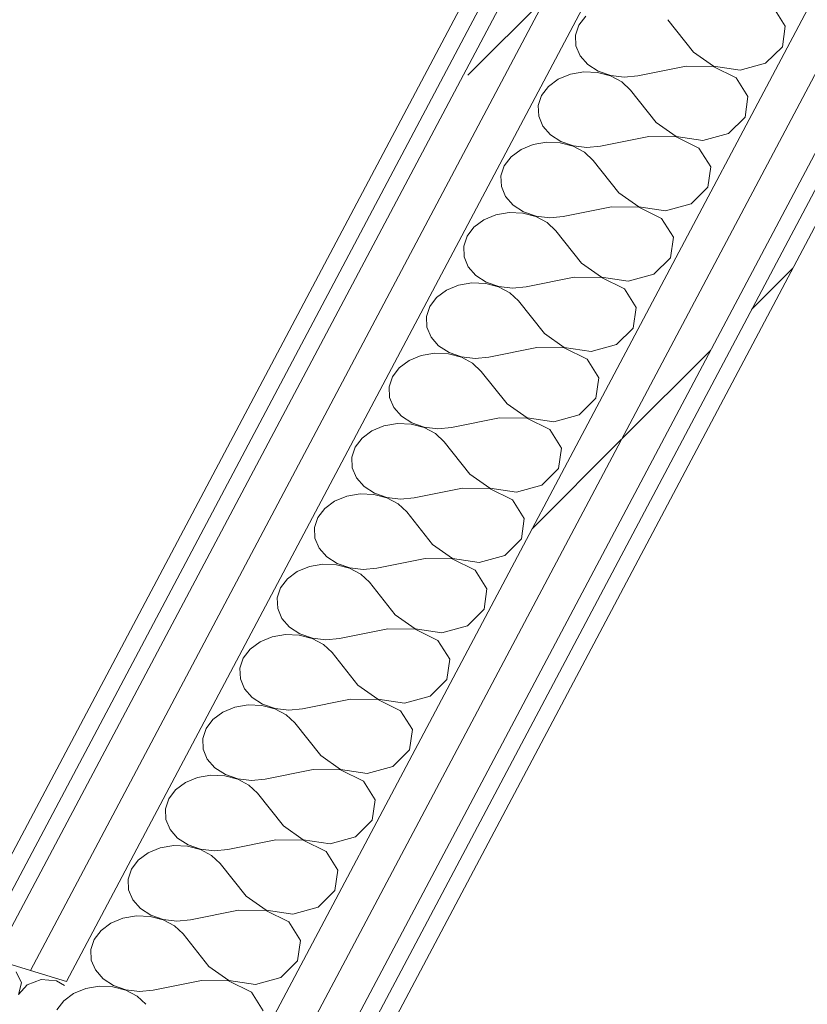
# Model space of a CAD drawing. Header units: millimetres. Extents: x -2220 to 52371, y -4077 to 6953.
# Tile 163 of 228: x 17307 to 17586, y -3455 to -3106. Entities that reach past the tile are written whole.
import ezdxf

# ---------------------------------------------------------------- set-up
doc = ezdxf.new("R2010")
doc.units = ezdxf.units.MM
doc.header["$MEASUREMENT"] = 0
doc.linetypes.add('Wipeout_Contour', pattern=[1000, 0, -1000])
doc.layers.add('Nuevo_08_E_Envans secs', color=7, linetype='Continuous')
doc.layers.add('Nuevo_12_FAÇ_Façana', color=7, linetype='Continuous')
doc.layers.add('Nuevo_08_E_Envans secs_Pluma_Nº__1', color=7, linetype='Continuous', lineweight=5)
doc.layers.add('Nuevo_12_FAÇ_Façana_Pluma_Nº__1', color=7, linetype='Continuous', lineweight=5)
for name, color, linetype, lineweight, true_color in [('Nuevo_08_E_Envans secs_Pluma_Nº__102', 7, 'Continuous', 5, 0xcccccc), ('Nuevo_12_FAÇ_Façana_Pluma_Nº__102', 7, 'Continuous', 5, 0xcccccc), ('Nuevo_12_FAÇ_Façana_Pluma_Nº__171', 171, 'Continuous', 13, 0xaaaaff), ('Nuevo_12_FAÇ_Façana_Pluma_Nº__177', 7, 'Continuous', 15, 0xf7e046)]:
    doc.layers.add(name, color=color, linetype=linetype, lineweight=lineweight, true_color=true_color)
pattern_1 = [(45, (0, 0), (-183.8478, 183.8478), [195, -65]), (45, (7e-14, 183.85), (-183.8478, 183.8478), [195, -65])]

# ---------------------------------------------------------------- blocks, each defined once
blk = doc.blocks.new('*X58')
at = {"layer": 'Nuevo_12_FAÇ_Façana_Pluma_Nº__102', "color": 254, "linetype": 'Continuous', "lineweight": 5, "true_color": 0xcccccc}
for p, q in [((17507.5, -3104.27), (17505.07, -3107.49)), ((17578.33, -3107.82), (17574.15, -3101.19)), ((17505.07, -3107.49), (17503.89, -3111.1)), ((17545.76, -3117.08), (17536.61, -3105.56)), ((17577.3, -3115.14), (17578.33, -3107.82)), ((17503.89, -3111.1), (17504.04, -3114.81)), ((17504.04, -3114.81), (17505.52, -3118.35)), ((17505.52, -3118.35), (17508.22, -3121.44)), ((17545.76, -3117.08), (17552.83, -3122.09)), ((17571.37, -3120.95), (17577.3, -3115.14)), ((17508.22, -3121.44), (17511.93, -3123.86)), ((17562.31, -3123.53), (17571.37, -3120.95)), ((17502.06, -3124.89), (17497.77, -3126.65)), ((17506.82, -3124.08), (17502.06, -3124.89)), ((17511.7, -3124.29), (17506.82, -3124.08)), ((17516.3, -3125.51), (17511.7, -3124.29)), ((17511.93, -3123.86), (17516.36, -3125.41)), ((17516.36, -3125.41), (17521.18, -3125.99)), ((17543.11, -3122.07), (17526.02, -3125.53)), ((17552.78, -3122.19), (17543.11, -3122.07)), ((17560.92, -3126.16), (17552.78, -3122.19)), ((17552.83, -3122.09), (17562.31, -3123.53)), ((17497.77, -3126.65), (17494.27, -3129.24)), ((17520.3, -3127.65), (17516.3, -3125.51)), ((17523.38, -3130.53), (17520.3, -3127.65)), ((17521.18, -3125.99), (17526.02, -3125.53)), ((17565.09, -3132.8), (17560.92, -3126.16)), ((17491.84, -3132.46), (17490.65, -3136.07)), ((17494.27, -3129.24), (17491.84, -3132.46)), ((17532.53, -3142.05), (17523.38, -3130.53)), ((17564.06, -3140.11), (17565.09, -3132.8)), ((17490.65, -3136.07), (17490.81, -3139.78)), ((17490.81, -3139.78), (17492.29, -3143.32)), ((17532.53, -3142.05), (17539.6, -3147.06)), ((17558.14, -3145.93), (17564.06, -3140.11)), ((17492.29, -3143.32), (17494.99, -3146.41)), ((17494.99, -3146.41), (17498.69, -3148.83)), ((17549.08, -3148.5), (17558.14, -3145.93)), ((17488.83, -3149.86), (17484.53, -3151.62)), ((17493.59, -3149.05), (17488.83, -3149.86)), ((17498.46, -3149.27), (17493.59, -3149.05)), ((17503.07, -3150.49), (17498.46, -3149.27)), ((17498.69, -3148.83), (17503.12, -3150.39)), ((17529.88, -3147.04), (17512.79, -3150.51)), ((17539.55, -3147.16), (17529.88, -3147.04)), ((17547.68, -3151.13), (17539.55, -3147.16)), ((17539.6, -3147.06), (17549.08, -3148.5)), ((17484.53, -3151.62), (17481.04, -3154.22)), ((17507.06, -3152.62), (17503.07, -3150.49)), ((17503.12, -3150.39), (17507.94, -3150.96)), ((17510.14, -3155.5), (17507.06, -3152.62)), ((17507.94, -3150.96), (17512.79, -3150.51)), ((17551.86, -3157.77), (17547.68, -3151.13)), ((17481.04, -3154.22), (17478.6, -3157.44)), ((17519.29, -3167.02), (17510.14, -3155.5)), ((17478.6, -3157.44), (17477.42, -3161.04)), ((17550.83, -3165.08), (17551.86, -3157.77)), ((17477.42, -3161.04), (17477.57, -3164.75)), ((17477.57, -3164.75), (17479.06, -3168.29)), ((17519.29, -3167.02), (17526.36, -3172.03)), ((17544.9, -3170.9), (17550.83, -3165.08)), ((17479.06, -3168.29), (17481.75, -3171.39)), ((17535.84, -3173.47), (17544.9, -3170.9)), ((17480.35, -3174.02), (17475.59, -3174.83)), ((17485.23, -3174.24), (17480.35, -3174.02)), ((17481.75, -3171.39), (17485.46, -3173.8)), ((17489.84, -3175.46), (17485.23, -3174.24)), ((17485.46, -3173.8), (17489.89, -3175.36)), ((17516.65, -3172.01), (17499.55, -3175.48)), ((17526.31, -3172.14), (17516.65, -3172.01)), ((17534.45, -3176.11), (17526.31, -3172.14)), ((17526.36, -3172.03), (17535.84, -3173.47)), ((17471.3, -3176.6), (17467.8, -3179.19)), ((17475.59, -3174.83), (17471.3, -3176.6)), ((17493.83, -3177.59), (17489.84, -3175.46)), ((17489.89, -3175.36), (17494.71, -3175.93)), ((17496.91, -3180.47), (17493.83, -3177.59)), ((17494.71, -3175.93), (17499.55, -3175.48)), ((17538.63, -3182.74), (17534.45, -3176.11)), ((17467.8, -3179.19), (17465.37, -3182.41)), ((17506.06, -3191.99), (17496.91, -3180.47)), ((17465.37, -3182.41), (17464.19, -3186.01)), ((17537.6, -3190.06), (17538.63, -3182.74)), ((17464.19, -3186.01), (17464.34, -3189.72)), ((17464.34, -3189.72), (17465.82, -3193.26)), ((17531.67, -3195.87), (17537.6, -3190.06)), ((17465.82, -3193.26), (17468.52, -3196.36)), ((17506.06, -3191.99), (17513.13, -3197.01)), ((17468.52, -3196.36), (17472.22, -3198.77)), ((17472.22, -3198.77), (17476.65, -3200.33)), ((17503.41, -3196.99), (17486.32, -3200.45)), ((17513.08, -3197.11), (17503.41, -3196.99)), ((17521.21, -3201.08), (17513.08, -3197.11)), ((17513.13, -3197.01), (17522.61, -3198.44)), ((17522.61, -3198.44), (17531.67, -3195.87)), ((17458.06, -3201.57), (17454.57, -3204.16)), ((17462.36, -3199.8), (17458.06, -3201.57)), ((17467.12, -3198.99), (17462.36, -3199.8)), ((17471.99, -3199.21), (17467.12, -3198.99)), ((17476.6, -3200.43), (17471.99, -3199.21)), ((17480.6, -3202.56), (17476.6, -3200.43)), ((17476.65, -3200.33), (17481.48, -3200.9)), ((17481.48, -3200.9), (17486.32, -3200.45)), ((17525.39, -3207.71), (17521.21, -3201.08)), ((17454.57, -3204.16), (17452.13, -3207.38)), ((17483.67, -3205.44), (17480.6, -3202.56)), ((17492.82, -3216.96), (17483.67, -3205.44)), ((17452.13, -3207.38), (17450.95, -3210.98)), ((17524.36, -3215.03), (17525.39, -3207.71)), ((17450.95, -3210.98), (17451.11, -3214.7)), ((17451.11, -3214.7), (17452.59, -3218.23)), ((17518.43, -3220.84), (17524.36, -3215.03)), ((17452.59, -3218.23), (17455.28, -3221.33)), ((17492.82, -3216.96), (17499.9, -3221.98)), ((17455.28, -3221.33), (17458.99, -3223.75)), ((17490.18, -3221.96), (17473.08, -3225.42)), ((17499.84, -3222.08), (17490.18, -3221.96)), ((17507.98, -3226.05), (17499.84, -3222.08)), ((17499.9, -3221.98), (17509.38, -3223.41)), ((17509.38, -3223.41), (17518.43, -3220.84)), ((17444.83, -3226.54), (17441.33, -3229.13)), ((17449.12, -3224.77), (17444.83, -3226.54)), ((17453.89, -3223.97), (17449.12, -3224.77)), ((17458.76, -3224.18), (17453.89, -3223.97)), ((17463.37, -3225.4), (17458.76, -3224.18)), ((17458.99, -3223.75), (17463.42, -3225.3)), ((17467.36, -3227.53), (17463.37, -3225.4)), ((17463.42, -3225.3), (17468.24, -3225.87)), ((17468.24, -3225.87), (17473.08, -3225.42)), ((17512.16, -3232.68), (17507.98, -3226.05)), ((17441.33, -3229.13), (17438.9, -3232.35)), ((17470.44, -3230.42), (17467.36, -3227.53)), ((17438.9, -3232.35), (17437.72, -3235.96)), ((17479.59, -3241.94), (17470.44, -3230.42)), ((17511.13, -3240), (17512.16, -3232.68)), ((17437.72, -3235.96), (17437.87, -3239.67)), ((17437.87, -3239.67), (17439.35, -3243.21)), ((17505.2, -3245.81), (17511.13, -3240)), ((17439.35, -3243.21), (17442.05, -3246.3)), ((17479.59, -3241.94), (17486.66, -3246.95)), ((17442.05, -3246.3), (17445.75, -3248.72)), ((17476.94, -3246.93), (17459.85, -3250.39)), ((17486.61, -3247.05), (17476.94, -3246.93)), ((17494.74, -3251.02), (17486.61, -3247.05)), ((17486.66, -3246.95), (17496.14, -3248.39)), ((17496.14, -3248.39), (17505.2, -3245.81)), ((17435.89, -3249.74), (17431.59, -3251.51)), ((17440.65, -3248.94), (17435.89, -3249.74)), ((17445.52, -3249.15), (17440.65, -3248.94)), ((17450.13, -3250.37), (17445.52, -3249.15)), ((17445.75, -3248.72), (17450.19, -3250.27)), ((17454.13, -3252.51), (17450.13, -3250.37)), ((17450.19, -3250.27), (17455.01, -3250.85)), ((17455.01, -3250.85), (17459.85, -3250.39)), ((17498.92, -3257.66), (17494.74, -3251.02)), ((17428.1, -3254.1), (17425.67, -3257.32)), ((17431.59, -3251.51), (17428.1, -3254.1)), ((17457.2, -3255.39), (17454.13, -3252.51)), ((17425.67, -3257.32), (17424.48, -3260.93)), ((17466.36, -3266.91), (17457.2, -3255.39)), ((17497.89, -3264.97), (17498.92, -3257.66)), ((17424.48, -3260.93), (17424.64, -3264.64)), ((17424.64, -3264.64), (17426.12, -3268.18)), ((17491.96, -3270.78), (17497.89, -3264.97)), ((17426.12, -3268.18), (17428.81, -3271.27)), ((17466.36, -3266.91), (17473.43, -3271.92)), ((17428.81, -3271.27), (17432.52, -3273.69)), ((17463.71, -3271.9), (17446.62, -3275.37)), ((17473.37, -3272.02), (17463.71, -3271.9)), ((17481.51, -3275.99), (17473.37, -3272.02)), ((17473.43, -3271.92), (17482.91, -3273.36)), ((17482.91, -3273.36), (17491.96, -3270.78)), ((17422.65, -3274.72), (17418.36, -3276.48)), ((17427.42, -3273.91), (17422.65, -3274.72)), ((17432.29, -3274.13), (17427.42, -3273.91)), ((17436.9, -3275.35), (17432.29, -3274.13)), ((17432.52, -3273.69), (17436.95, -3275.24)), ((17440.89, -3277.48), (17436.9, -3275.35)), ((17436.95, -3275.24), (17441.77, -3275.82)), ((17441.77, -3275.82), (17446.62, -3275.37)), ((17414.86, -3279.07), (17412.43, -3282.3)), ((17418.36, -3276.48), (17414.86, -3279.07)), ((17443.97, -3280.36), (17440.89, -3277.48)), ((17485.69, -3282.63), (17481.51, -3275.99)), ((17412.43, -3282.3), (17411.25, -3285.9)), ((17453.12, -3291.88), (17443.97, -3280.36)), ((17484.66, -3289.94), (17485.69, -3282.63)), ((17411.25, -3285.9), (17411.4, -3289.61)), ((17411.4, -3289.61), (17412.88, -3293.15)), ((17412.88, -3293.15), (17415.58, -3296.25)), ((17453.12, -3291.88), (17460.19, -3296.89)), ((17478.73, -3295.76), (17484.66, -3289.94)), ((17415.58, -3296.25), (17419.29, -3298.66)), ((17469.67, -3298.33), (17478.73, -3295.76)), ((17409.42, -3299.69), (17405.13, -3301.45)), ((17414.18, -3298.88), (17409.42, -3299.69)), ((17419.05, -3299.1), (17414.18, -3298.88)), ((17423.66, -3300.32), (17419.05, -3299.1)), ((17419.29, -3298.66), (17423.72, -3300.22)), ((17423.72, -3300.22), (17428.54, -3300.79)), ((17450.47, -3296.87), (17433.38, -3300.34)), ((17460.14, -3296.99), (17450.47, -3296.87)), ((17468.28, -3300.97), (17460.14, -3296.99)), ((17460.19, -3296.89), (17469.67, -3298.33)), ((17405.13, -3301.45), (17401.63, -3304.05)), ((17427.66, -3302.45), (17423.66, -3300.32)), ((17430.74, -3305.33), (17427.66, -3302.45)), ((17428.54, -3300.79), (17433.38, -3300.34)), ((17472.45, -3307.6), (17468.28, -3300.97)), ((17399.2, -3307.27), (17398.01, -3310.87)), ((17401.63, -3304.05), (17399.2, -3307.27)), ((17439.89, -3316.85), (17430.74, -3305.33)), ((17471.42, -3314.92), (17472.45, -3307.6)), ((17398.01, -3310.87), (17398.17, -3314.58)), ((17398.17, -3314.58), (17399.65, -3318.12)), ((17439.89, -3316.85), (17446.96, -3321.87)), ((17465.5, -3320.73), (17471.42, -3314.92)), ((17399.65, -3318.12), (17402.35, -3321.22)), ((17402.35, -3321.22), (17406.05, -3323.63)), ((17456.44, -3323.3), (17465.5, -3320.73)), ((17396.19, -3324.66), (17391.89, -3326.43)), ((17400.95, -3323.85), (17396.19, -3324.66)), ((17405.82, -3324.07), (17400.95, -3323.85)), ((17410.43, -3325.29), (17405.82, -3324.07)), ((17406.05, -3323.63), (17410.48, -3325.19)), ((17437.24, -3321.85), (17420.15, -3325.31)), ((17446.91, -3321.97), (17437.24, -3321.85)), ((17455.04, -3325.94), (17446.91, -3321.97)), ((17446.96, -3321.87), (17456.44, -3323.3)), ((17391.89, -3326.43), (17388.4, -3329.02)), ((17414.42, -3327.42), (17410.43, -3325.29)), ((17410.48, -3325.19), (17415.3, -3325.76)), ((17417.5, -3330.3), (17414.42, -3327.42)), ((17415.3, -3325.76), (17420.15, -3325.31)), ((17459.22, -3332.57), (17455.04, -3325.94)), ((17388.4, -3329.02), (17385.96, -3332.24)), ((17426.65, -3341.82), (17417.5, -3330.3)), ((17385.96, -3332.24), (17384.78, -3335.84)), ((17458.19, -3339.89), (17459.22, -3332.57)), ((17384.78, -3335.84), (17384.93, -3339.56)), ((17384.93, -3339.56), (17386.42, -3343.09)), ((17426.65, -3341.82), (17433.72, -3346.84)), ((17452.26, -3345.7), (17458.19, -3339.89)), ((17386.42, -3343.09), (17389.11, -3346.19)), ((17443.2, -3348.27), (17452.26, -3345.7)), ((17387.71, -3348.83), (17382.95, -3349.63)), ((17392.59, -3349.04), (17387.71, -3348.83)), ((17389.11, -3346.19), (17392.82, -3348.61)), ((17397.19, -3350.26), (17392.59, -3349.04)), ((17392.82, -3348.61), (17397.25, -3350.16)), ((17424.01, -3346.82), (17406.91, -3350.28)), ((17433.67, -3346.94), (17424.01, -3346.82)), ((17441.81, -3350.91), (17433.67, -3346.94)), ((17433.72, -3346.84), (17443.2, -3348.27)), ((17378.66, -3351.4), (17375.16, -3353.99)), ((17382.95, -3349.63), (17378.66, -3351.4)), ((17401.19, -3352.39), (17397.19, -3350.26)), ((17397.25, -3350.16), (17402.07, -3350.73)), ((17404.27, -3355.28), (17401.19, -3352.39)), ((17402.07, -3350.73), (17406.91, -3350.28)), ((17445.98, -3357.54), (17441.81, -3350.91)), ((17375.16, -3353.99), (17372.73, -3357.21)), ((17413.42, -3366.79), (17404.27, -3355.28)), ((17372.73, -3357.21), (17371.55, -3360.81)), ((17444.96, -3364.86), (17445.98, -3357.54)), ((17371.55, -3360.81), (17371.7, -3364.53)), ((17371.7, -3364.53), (17373.18, -3368.07)), ((17439.03, -3370.67), (17444.96, -3364.86)), ((17373.18, -3368.07), (17375.88, -3371.16)), ((17413.42, -3366.79), (17420.49, -3371.81)), ((17375.88, -3371.16), (17379.58, -3373.58)), ((17379.58, -3373.58), (17384.01, -3375.13)), ((17410.77, -3371.79), (17393.68, -3375.25)), ((17420.44, -3371.91), (17410.77, -3371.79)), ((17428.57, -3375.88), (17420.44, -3371.91)), ((17420.49, -3371.81), (17429.97, -3373.24)), ((17429.97, -3373.24), (17439.03, -3370.67)), ((17365.42, -3376.37), (17361.93, -3378.96)), ((17369.72, -3374.6), (17365.42, -3376.37)), ((17374.48, -3373.8), (17369.72, -3374.6)), ((17379.35, -3374.01), (17374.48, -3373.8)), ((17383.96, -3375.23), (17379.35, -3374.01)), ((17387.96, -3377.37), (17383.96, -3375.23)), ((17384.01, -3375.13), (17388.84, -3375.71)), ((17388.84, -3375.71), (17393.68, -3375.25)), ((17432.75, -3382.52), (17428.57, -3375.88)), ((17361.93, -3378.96), (17359.49, -3382.18)), ((17391.03, -3380.25), (17387.96, -3377.37)), ((17400.18, -3391.77), (17391.03, -3380.25)), ((17359.49, -3382.18), (17358.31, -3385.79)), ((17431.72, -3389.83), (17432.75, -3382.52)), ((17358.31, -3385.79), (17358.47, -3389.5)), ((17358.47, -3389.5), (17359.95, -3393.04)), ((17425.79, -3395.64), (17431.72, -3389.83)), ((17359.95, -3393.04), (17362.64, -3396.13)), ((17400.18, -3391.77), (17407.26, -3396.78)), ((17362.64, -3396.13), (17366.35, -3398.55)), ((17397.54, -3396.76), (17380.44, -3400.23)), ((17407.2, -3396.88), (17397.54, -3396.76)), ((17415.34, -3400.85), (17407.2, -3396.88)), ((17407.26, -3396.78), (17416.74, -3398.22)), ((17416.74, -3398.22), (17425.79, -3395.64)), ((17352.19, -3401.34), (17348.69, -3403.93)), ((17356.48, -3399.58), (17352.19, -3401.34)), ((17361.25, -3398.77), (17356.48, -3399.58)), ((17366.12, -3398.98), (17361.25, -3398.77)), ((17370.73, -3400.2), (17366.12, -3398.98)), ((17366.35, -3398.55), (17370.78, -3400.1)), ((17374.72, -3402.34), (17370.73, -3400.2)), ((17370.78, -3400.1), (17375.6, -3400.68)), ((17375.6, -3400.68), (17380.44, -3400.23)), ((17419.52, -3407.49), (17415.34, -3400.85)), ((17348.69, -3403.93), (17346.26, -3407.15)), ((17377.8, -3405.22), (17374.72, -3402.34)), ((17346.26, -3407.15), (17345.08, -3410.76)), ((17386.95, -3416.74), (17377.8, -3405.22)), ((17418.49, -3414.8), (17419.52, -3407.49)), ((17345.08, -3410.76), (17345.23, -3414.47)), ((17345.23, -3414.47), (17346.71, -3418.01)), ((17412.56, -3420.62), (17418.49, -3414.8)), ((17346.71, -3418.01), (17349.41, -3421.11)), ((17386.95, -3416.74), (17394.02, -3421.75)), ((17349.41, -3421.11), (17353.11, -3423.52)), ((17384.3, -3421.73), (17367.21, -3425.2)), ((17393.97, -3421.85), (17384.3, -3421.73)), ((17402.1, -3425.83), (17393.97, -3421.85)), ((17394.02, -3421.75), (17403.5, -3423.19)), ((17403.5, -3423.19), (17412.56, -3420.62)), ((17343.25, -3424.55), (17338.95, -3426.31)), ((17348.01, -3423.74), (17343.25, -3424.55)), ((17352.88, -3423.96), (17348.01, -3423.74)), ((17357.49, -3425.18), (17352.88, -3423.96)), ((17353.11, -3423.52), (17357.55, -3425.08)), ((17361.49, -3427.31), (17357.49, -3425.18)), ((17357.55, -3425.08), (17362.37, -3425.65)), ((17362.37, -3425.65), (17367.21, -3425.2)), ((17406.28, -3432.46), (17402.1, -3425.83)), ((17335.46, -3428.91), (17333.03, -3432.13)), ((17338.95, -3426.31), (17335.46, -3428.91)), ((17364.56, -3430.19), (17361.49, -3427.31)), ((17333.03, -3432.13), (17331.84, -3435.73)), ((17373.72, -3441.71), (17364.56, -3430.19)), ((17405.25, -3439.78), (17406.28, -3432.46)), ((17331.84, -3435.73), (17332, -3439.44)), ((17332, -3439.44), (17333.48, -3442.98)), ((17399.32, -3445.59), (17405.25, -3439.78)), ((17333.48, -3442.98), (17336.17, -3446.08)), ((17373.72, -3441.71), (17380.79, -3446.73)), ((17336.17, -3446.08), (17339.88, -3448.49)), ((17371.07, -3446.7), (17353.98, -3450.17)), ((17380.73, -3446.83), (17371.07, -3446.7)), ((17388.87, -3450.8), (17380.73, -3446.83)), ((17380.79, -3446.73), (17390.27, -3448.16)), ((17390.27, -3448.16), (17399.32, -3445.59)), ((17330.01, -3449.52), (17325.72, -3451.29)), ((17334.78, -3448.71), (17330.01, -3449.52)), ((17339.65, -3448.93), (17334.78, -3448.71)), ((17344.26, -3450.15), (17339.65, -3448.93)), ((17339.88, -3448.49), (17344.31, -3450.05)), ((17348.25, -3452.28), (17344.26, -3450.15)), ((17344.31, -3450.05), (17349.13, -3450.62)), ((17349.13, -3450.62), (17353.98, -3450.17)), ((17322.22, -3453.88), (17319.79, -3457.1)), ((17325.72, -3451.29), (17322.22, -3453.88)), ((17351.33, -3455.16), (17348.25, -3452.28)), ((17393.05, -3457.43), (17388.87, -3450.8))]:
    blk.add_line(p, q, dxfattribs=at)
blk = doc.blocks.new('Elem Sección_57_1')
at = {"layer": 'Nuevo_12_FAÇ_Façana', "lineweight": 0}
blk.add_blockref('*X58', (0, 0), dxfattribs=at)
at = {"color": 254, "linetype": 'Wipeout_Contour', "lineweight": 0, "ltscale": 71344.566045}
blk.add_wipeout([(17293.34, -3421.37), (17299.24, -3423.19), (17897.18, -2294.94), (17891.27, -2293.13)], dxfattribs=at).dxf.layer = 'Nuevo_12_FAÇ_Façana'
at = {"layer": 'Nuevo_12_FAÇ_Façana_Pluma_Nº__171', "linetype": 'Continuous', "lineweight": 13, "true_color": 0xaaaaff}
h = blk.add_hatch(dxfattribs=at)
h.set_pattern_fill('Panellat_HPL_0001', color=161, style=0, pattern_type=2)
h.set_pattern_definition(pattern_1)
h.paths.add_polyline_path([(17293.34, -3421.37), (17299.24, -3423.19), (17897.18, -2294.94), (17891.27, -2293.13)])
at = {"color": 254, "linetype": 'Wipeout_Contour', "lineweight": 0, "ltscale": 72161.854816}
blk.add_wipeout([(17275.84, -3715.63), (17288.64, -3719.55), (18325.26, -1763.55), (18312.46, -1759.62)], dxfattribs=at).dxf.layer = 'Nuevo_12_FAÇ_Façana'
at = {"layer": 'Nuevo_12_FAÇ_Façana_Pluma_Nº__177', "linetype": 'Continuous', "lineweight": 15, "true_color": 0xf7e046}
h = blk.add_hatch(dxfattribs=at)
h.set_pattern_fill('Panellat_HPL_0001', color=53, style=0, pattern_type=2)
h.set_pattern_definition(pattern_1)
h.paths.add_polyline_path([(17275.84, -3715.63), (17288.64, -3719.55), (18325.26, -1763.55), (18312.46, -1759.62)])
at = {"color": 254, "linetype": 'Wipeout_Contour', "lineweight": 0, "ltscale": 72108.966522}
blk.add_wipeout([(17263.05, -3711.7), (17275.84, -3715.63), (18312.46, -1759.62), (18299.67, -1755.69)], dxfattribs=at).dxf.layer = 'Nuevo_12_FAÇ_Façana'
at = {"layer": 'Nuevo_12_FAÇ_Façana_Pluma_Nº__177', "linetype": 'Continuous', "lineweight": 15, "true_color": 0xf7e046}
h = blk.add_hatch(dxfattribs=at)
h.set_pattern_fill('Panellat_HPL_0001', color=53, style=0, pattern_type=2)
h.set_pattern_definition(pattern_1)
h.paths.add_polyline_path([(17263.05, -3711.7), (17275.84, -3715.63), (18312.46, -1759.62), (18299.67, -1755.69)])
at = {"color": 254, "linetype": 'Wipeout_Contour', "lineweight": 0, "ltscale": 89538.781143}
blk.add_wipeout([(17923.42, -2286.44), (17310.4, -3443.16), (17323.19, -3447.08), (17941.38, -2280.63), (17928.58, -2276.7)], dxfattribs=at).dxf.layer = 'Nuevo_12_FAÇ_Façana'
at = {"layer": 'Nuevo_12_FAÇ_Façana_Pluma_Nº__177', "linetype": 'Continuous', "lineweight": 15, "true_color": 0xf7e046}
h = blk.add_hatch(dxfattribs=at)
h.set_pattern_fill('Panellat_HPL_0001', color=53, style=0, pattern_type=2)
h.set_pattern_definition(pattern_1)
h.paths.add_polyline_path([(17923.42, -2286.44), (17310.4, -3443.16), (17323.19, -3447.08), (17941.38, -2280.63), (17928.58, -2276.7)])
at = {"color": 254, "linetype": 'Wipeout_Contour', "lineweight": 0, "ltscale": 71409.858235}
blk.add_wipeout([(17297.6, -3439.23), (17310.4, -3443.16), (17923.42, -2286.44), (17910.63, -2282.52)], dxfattribs=at).dxf.layer = 'Nuevo_12_FAÇ_Façana'
at = {"layer": 'Nuevo_12_FAÇ_Façana_Pluma_Nº__177', "linetype": 'Continuous', "lineweight": 15, "true_color": 0xf7e046}
h = blk.add_hatch(dxfattribs=at)
h.set_pattern_fill('Panellat_HPL_0001', color=53, style=0, pattern_type=2)
h.set_pattern_definition(pattern_1)
h.paths.add_polyline_path([(17297.6, -3439.23), (17310.4, -3443.16), (17923.42, -2286.44), (17910.63, -2282.52)])
at = {"color": 254, "linetype": 'Wipeout_Contour', "lineweight": 0, "ltscale": 72224.914872}
blk.add_wipeout([(17294.54, -3721.37), (17300.45, -3723.18), (18337.07, -1767.17), (18331.16, -1765.36)], dxfattribs=at).dxf.layer = 'Nuevo_12_FAÇ_Façana'
at = {"layer": 'Nuevo_12_FAÇ_Façana_Pluma_Nº__171', "linetype": 'Continuous', "lineweight": 13, "true_color": 0xaaaaff}
h = blk.add_hatch(dxfattribs=at)
h.set_pattern_fill('Panellat_HPL_0001', color=161, style=0, pattern_type=2)
h.set_pattern_definition(pattern_1)
h.paths.add_polyline_path([(17294.54, -3721.37), (17300.45, -3723.18), (18337.07, -1767.17), (18331.16, -1765.36)])
at = {"layer": 'Nuevo_12_FAÇ_Façana_Pluma_Nº__1', "color": 7, "linetype": 'Continuous', "lineweight": 5}
for p, q in [((18299.67, -1755.69), (17263.05, -3711.7)), ((18312.46, -1759.62), (17275.84, -3715.63)), ((18325.26, -1763.55), (17288.64, -3719.55)), ((18331.16, -1765.36), (17294.54, -3721.37)), ((18337.07, -1767.17), (17300.45, -3723.18)), ((17941.38, -2280.63), (17323.19, -3447.08)), ((17923.42, -2286.44), (17310.4, -3443.16)), ((17905.46, -2292.26), (17302.77, -3429.49)), ((17897.18, -2294.94), (17299.24, -3423.19)), ((17888.89, -2297.62), (17295.72, -3416.88))]:
    blk.add_line(p, q, dxfattribs=at)
blk = doc.blocks.new('*X174')
at = {"layer": 'Nuevo_08_E_Envans secs_Pluma_Nº__102', "color": 254, "linetype": 'Continuous', "lineweight": 5, "true_color": 0xcccccc}
for p, q in [((17307.2, -3447.59), (17305.27, -3443.65)), ((17314.16, -3446.38), (17309.18, -3448.2)), ((17319.65, -3446.83), (17314.16, -3446.38)), ((17322.45, -3448.48), (17319.65, -3446.83)), ((17306.12, -3451.71), (17307.2, -3447.59)), ((17309.18, -3448.2), (17306.19, -3451.74))]:
    blk.add_line(p, q, dxfattribs=at)
blk = doc.blocks.new('Elem Sección_129_1')
at = {"layer": 'Nuevo_08_E_Envans secs_Pluma_Nº__1', "color": 7, "linetype": 'Continuous', "lineweight": 5, "flags": 128}
blk.add_lwpolyline([(16872.45, -3308.76), (16911.82, -3320.84), (17297.6, -3439.23), (17310.4, -3443.16), (17323.19, -3447.08)], dxfattribs=at)
at = {"layer": 'Nuevo_08_E_Envans secs', "lineweight": 0}
blk.add_blockref('*X174', (0, 0), dxfattribs=at)

msp = doc.modelspace()

# ---------------------------------------------------------------- block references
at = {"layer": 'Nuevo_12_FAÇ_Façana', "lineweight": 0}
msp.add_blockref('Elem Sección_57_1', (0, 0), dxfattribs=at)

# ---------------------------------------------------------------- next in the draw order: block references
at = {"layer": 'Nuevo_08_E_Envans secs', "lineweight": 0}
msp.add_blockref('Elem Sección_129_1', (0, 0), dxfattribs=at)

doc.saveas('drawing.dxf')
